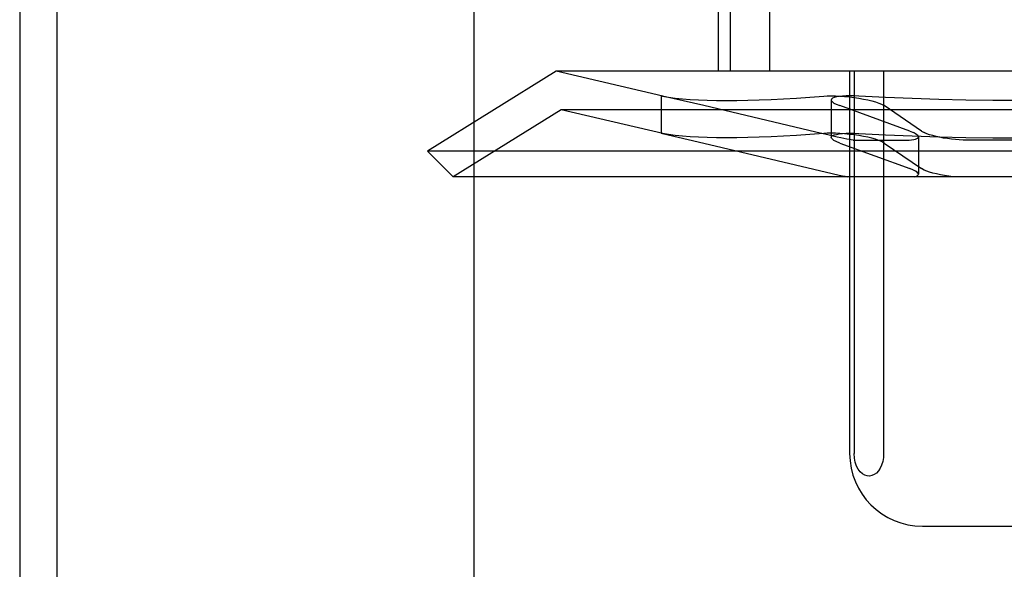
# Model space of a CAD drawing. Header units: inches. Extents: x 0 to 218, y 0 to 141.
# Tile 30 of 114: x 94.875 to 95.145, y 51.941 to 52.092. Entities that reach past the tile are written whole.
import ezdxf

# ---------------------------------------------------------------- set-up
doc = ezdxf.new("R2010")
doc.units = ezdxf.units.IN
doc.header["$LTSCALE"] = 11.987179
doc.header["$MEASUREMENT"] = 0
doc.linetypes.add('HIDDEN', pattern=[0.2, 0.1, -0.1])
doc.layers.add('DEFAULT_2', color=8, linetype='HIDDEN')
doc.layers.add('DOOR_ASSEMBLY', color=7, linetype='CONTINUOUS')

msp = doc.modelspace()

# ---------------------------------------------------------------- linework, layer by layer
at = {"layer": 'DEFAULT_2', "color": 8, "linetype": 'HIDDEN'}
for p, q in [((94.87463, 54.92129), (94.87463, 49.92129)), ((94.99963, 51.29629), (94.99963, 53.54629)), ((95.06679, 52.23379), (95.06679, 52.07754)), ((95.07003, 52.23379), (95.07003, 52.07754)), ((95.08086, 52.23379), (95.08086, 52.07754)), ((95.02216, 52.07754), (94.98679, 52.05562)), ((95.27743, 52.07754), (95.02216, 52.07754)), ((95.0515, 52.07066), (95.02216, 52.07754)), ((95.10292, 52.07754), (95.10292, 51.97254)), ((95.10414, 52.07754), (95.10414, 51.97254)), ((95.11226, 52.07754), (95.11226, 51.97254)), ((95.05108, 52.07077), (95.05148, 52.07071)), ((95.05147, 52.07067), (95.05108, 52.07077)), ((95.05108, 52.07077), (95.05108, 52.0605)), ((95.06281, 52.06808), (95.05147, 52.07067)), ((95.09784, 52.06963), (95.09784, 52.05936)), ((95.02354, 52.06695), (94.99386, 52.04854)), ((95.27604, 52.06695), (95.02354, 52.06695)), ((95.0515, 52.06039), (95.02354, 52.06695)), ((95.09362, 52.06079), (95.06281, 52.06808)), ((95.09918, 52.06849), (95.10018, 52.06808)), ((95.11949, 52.06108), (95.10018, 52.06808)), ((95.11169, 52.06849), (95.11243, 52.06808)), ((95.1227, 52.06108), (95.11243, 52.06808)), ((95.05148, 52.06044), (95.05108, 52.0605)), ((95.05108, 52.0605), (95.05147, 52.0604)), ((95.05147, 52.0604), (95.06281, 52.05781)), ((95.09726, 52.05994), (95.09362, 52.06079)), ((95.09947, 52.05944), (95.09726, 52.05994)), ((95.10392, 52.05861), (95.1028, 52.05875)), ((95.11949, 52.06108), (95.12049, 52.06067)), ((95.12183, 52.05952), (95.12183, 52.04925)), ((95.1227, 52.06108), (95.12344, 52.06067)), ((95.06281, 52.05781), (95.09808, 52.04948)), ((95.10018, 52.05781), (95.09918, 52.05822)), ((95.10018, 52.05781), (95.11949, 52.05081)), ((95.10392, 52.05861), (95.1185, 52.05861)), ((95.11243, 52.05781), (95.11169, 52.05822)), ((95.11243, 52.05781), (95.1227, 52.05081)), ((95.16438, 52.05861), (95.13521, 52.05861)), ((95.31279, 52.05562), (94.98679, 52.05562)), ((94.99386, 52.04854), (94.98679, 52.05562)), ((95.12049, 52.0504), (95.11949, 52.05081)), ((95.12344, 52.0504), (95.1227, 52.05081)), ((95.30572, 52.04854), (94.99386, 52.04854)), ((95.09808, 52.04948), (95.10007, 52.04903)), ((95.12302, 51.95254), (95.17657, 51.95254))]:
    msp.add_line(p, q, dxfattribs=at)
for points in [[(95.05148, 52.07071), (95.05313, 52.07043), (95.05494, 52.07018), (95.05691, 52.06997), (95.05903, 52.0698), (95.0613, 52.06966), (95.06372, 52.06957), (95.06629, 52.06951), (95.06901, 52.06949), (95.07188, 52.06951), (95.07488, 52.06957), (95.07803, 52.06966), (95.08131, 52.0698), (95.08474, 52.06997), (95.08829, 52.07018), (95.09198, 52.07043), (95.09581, 52.07071)], [(95.09581, 52.07071), (95.09677, 52.07076), (95.09784, 52.07077), (95.099, 52.07075), (95.10023, 52.07069), (95.10152, 52.0706), (95.10284, 52.07047), (95.10416, 52.07032), (95.10546, 52.07012), (95.10673, 52.0699), (95.10792, 52.06966), (95.10904, 52.06939), (95.11005, 52.0691), (95.11094, 52.0688), (95.11169, 52.06849)], [(95.10546, 52.07071), (95.10422, 52.07076), (95.10303, 52.07077), (95.10193, 52.07075), (95.10092, 52.07069), (95.10003, 52.0706), (95.09928, 52.07047), (95.09867, 52.07032), (95.09822, 52.07012), (95.09794, 52.0699), (95.09784, 52.06963)], [(95.09784, 52.06963), (95.09791, 52.06939), (95.09816, 52.0691), (95.09859, 52.0688), (95.09918, 52.06849)], [(95.14979, 52.06949), (95.14234, 52.06953), (95.1349, 52.06963), (95.12748, 52.0698), (95.12009, 52.07004), (95.11275, 52.07034), (95.10546, 52.07071)], [(95.09581, 52.06044), (95.09198, 52.06016), (95.08829, 52.05991), (95.08474, 52.0597), (95.08131, 52.05953), (95.07803, 52.05939), (95.07488, 52.05929), (95.07188, 52.05924), (95.06901, 52.05922), (95.06629, 52.05924), (95.06372, 52.05929), (95.0613, 52.05939), (95.05903, 52.05953), (95.05691, 52.0597), (95.05494, 52.05991), (95.05313, 52.06016), (95.05148, 52.06044)], [(95.11169, 52.05822), (95.11094, 52.05853), (95.11005, 52.05883), (95.10904, 52.05912), (95.10792, 52.05939), (95.10672, 52.05963), (95.10546, 52.05985), (95.10416, 52.06004), (95.10284, 52.0602), (95.10152, 52.06033), (95.10023, 52.06042), (95.099, 52.06048), (95.09784, 52.0605), (95.09677, 52.06049), (95.09581, 52.06044)], [(95.09784, 52.05936), (95.09794, 52.05963), (95.09822, 52.05985), (95.09867, 52.06004), (95.09928, 52.0602), (95.10004, 52.06033), (95.10093, 52.06042), (95.10193, 52.06048), (95.10304, 52.0605), (95.10422, 52.06049), (95.10546, 52.06044)], [(95.09918, 52.05822), (95.09858, 52.05853), (95.09816, 52.05883), (95.09791, 52.05912), (95.09784, 52.05936)], [(95.1028, 52.05875), (95.10213, 52.05887), (95.10135, 52.05903), (95.10046, 52.05922), (95.09947, 52.05944)], [(95.10546, 52.06044), (95.11275, 52.06007), (95.12009, 52.05977), (95.12748, 52.05953), (95.1349, 52.05936), (95.14234, 52.05925), (95.14979, 52.05922)], [(95.1185, 52.05861), (95.11928, 52.05862), (95.11996, 52.05868), (95.12055, 52.05876), (95.12103, 52.05887), (95.12141, 52.05902), (95.12167, 52.05919), (95.12181, 52.05939), (95.12183, 52.05951)], [(95.12183, 52.05951), (95.12182, 52.05961), (95.1217, 52.05985), (95.12144, 52.06011), (95.12104, 52.06038), (95.12049, 52.06067)], [(95.13521, 52.05861), (95.13416, 52.05862), (95.13308, 52.05868), (95.13199, 52.05876), (95.13089, 52.05887), (95.1298, 52.05902), (95.12873, 52.05919), (95.12769, 52.05939), (95.1267, 52.05961), (95.12576, 52.05985), (95.1249, 52.06011), (95.12412, 52.06038), (95.12344, 52.06067)], [(95.10007, 52.04903), (95.10095, 52.04884), (95.10173, 52.04868), (95.10242, 52.04854)], [(95.12183, 52.04924), (95.12182, 52.04931), (95.12171, 52.04956), (95.12145, 52.04983), (95.12104, 52.05011), (95.12049, 52.0504)], [(95.12083, 52.04854), (95.12129, 52.04869), (95.12161, 52.04887), (95.12179, 52.04907), (95.12183, 52.04924)], [(95.13138, 52.04854), (95.13019, 52.04869), (95.12902, 52.04887), (95.1279, 52.04907), (95.12683, 52.04931), (95.12583, 52.04956), (95.12492, 52.04983), (95.12412, 52.05011), (95.12344, 52.0504)], [(95.11226, 51.97254), (95.11219, 51.9714), (95.11201, 51.97035), (95.1117, 51.96935), (95.11129, 51.96847), (95.11081, 51.96774), (95.11026, 51.96715), (95.10967, 51.96672), (95.10904, 51.96643), (95.10838, 51.96631), (95.10772, 51.96634), (95.10706, 51.96655), (95.10642, 51.96692), (95.10582, 51.96747), (95.10528, 51.96818), (95.10482, 51.96907), (95.10445, 51.97011), (95.10423, 51.97127), (95.10414, 51.97254)]]:
    msp.add_lwpolyline(points, dxfattribs=at)
msp.add_arc((95.12292, 51.97254), 0.02, 180, 270, dxfattribs=at)
at = {"layer": 'DOOR_ASSEMBLY', "color": 3, "linetype": 'Continuous'}
msp.add_line((94.88488, 89.56729), (94.88488, 15.27529), dxfattribs=at)

doc.saveas('drawing.dxf')
